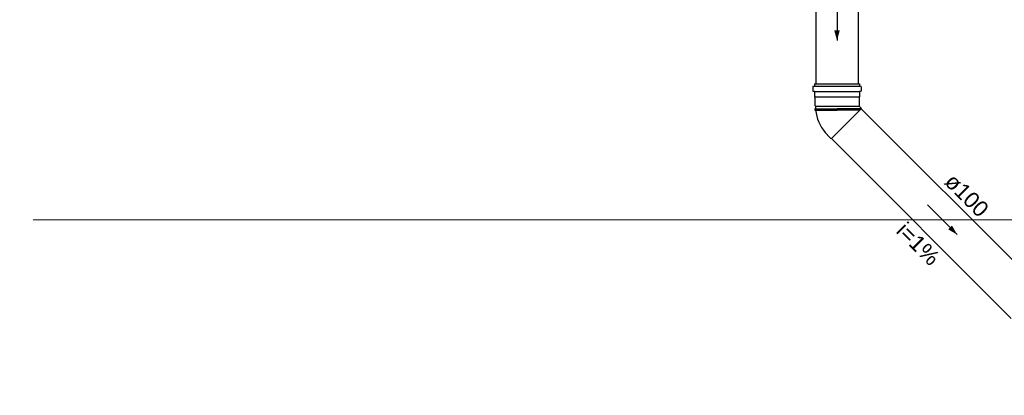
# Model space of a CAD drawing. Header units: millimetres. Extents: x -27714 to -5776, y 5810 to 9208.
# Tile 66 of 256: x -25552.3 to -25542.96, y 7021.54 to 7025.11. Entities that reach past the tile are written whole.
import ezdxf

# ---------------------------------------------------------------- set-up
doc = ezdxf.new("R2010")
doc.units = ezdxf.units.MM
for name, color, linetype in [('Simbolos', 5, 'Continuous'), ('Simbolos_int', 2, 'Continuous'), ('TEXTO', 7, 'Continuous'), ('TEXTO @ 100', 7, 'Continuous'), ('TEXTO @ 20', 7, 'Continuous'), ('TEXTO @ 200', 7, 'Continuous'), ('TEXTO @ 25', 7, 'Continuous'), ('TQ-Sentido conduto', 9, 'Continuous')]:
    doc.layers.add(name, color=color, linetype=linetype)
doc.layers.add('TQ-Condutos', color=3, linetype='Continuous', lineweight=30)
doc.layers.add('TQ-Textos conduto', color=7, linetype='Continuous', lineweight=25)
doc.styles.add('Arial', font='arial.ttf')

# ---------------------------------------------------------------- blocks, each defined once
blk = doc.blocks.new('SIMBOLO NOMENCLATURA')
at = {"linetype": 'Continuous'}
blk.add_circle((-30, 0), 30, dxfattribs=at)
blk = doc.blocks.new('*U147')
at = {"layer": 'TEXTO @ 100', "linetype": 'Continuous', "xscale": 20, "yscale": 20, "zscale": 20}
blk.add_blockref('SIMBOLO NOMENCLATURA', (-25314.2283, 7009.9176), dxfattribs=at)
at = {"layer": 'TEXTO @ 20', "linetype": 'Continuous', "xscale": 4, "yscale": 4, "zscale": 4}
blk.add_blockref('SIMBOLO NOMENCLATURA', (-25314.2283, 7009.9176), dxfattribs=at)
at = {"layer": 'TEXTO @ 200', "linetype": 'Continuous', "xscale": 40, "yscale": 40, "zscale": 40}
blk.add_blockref('SIMBOLO NOMENCLATURA', (-25314.2283, 7009.9176), dxfattribs=at)
at = {"layer": 'TEXTO @ 25', "linetype": 'Continuous', "xscale": 5, "yscale": 5, "zscale": 5}
blk.add_blockref('SIMBOLO NOMENCLATURA', (-25314.2283, 7009.9176), dxfattribs=at)
blk = doc.blocks.new('*U151')
at = {"layer": 'TEXTO @ 100', "linetype": 'Continuous', "xscale": 20, "yscale": 20, "zscale": 20}
blk.add_blockref('SIMBOLO NOMENCLATURA', (-25312.5642, 7079.2502), dxfattribs=at)
at = {"layer": 'TEXTO @ 20', "linetype": 'Continuous', "xscale": 4, "yscale": 4, "zscale": 4}
blk.add_blockref('SIMBOLO NOMENCLATURA', (-25312.5642, 7079.2502), dxfattribs=at)
at = {"layer": 'TEXTO @ 200', "linetype": 'Continuous', "xscale": 40, "yscale": 40, "zscale": 40}
blk.add_blockref('SIMBOLO NOMENCLATURA', (-25312.5642, 7079.2502), dxfattribs=at)
at = {"layer": 'TEXTO @ 25', "linetype": 'Continuous', "xscale": 5, "yscale": 5, "zscale": 5}
blk.add_blockref('SIMBOLO NOMENCLATURA', (-25312.5642, 7079.2502), dxfattribs=at)
blk = doc.blocks.new('*U155')
at = {"layer": 'TEXTO @ 200', "linetype": 'Continuous', "xscale": 40, "yscale": 40, "zscale": 40}
blk.add_blockref('SIMBOLO NOMENCLATURA', (-23654.5269, 7584.9791), dxfattribs=at)
blk = doc.blocks.new('*U159')
at = {"layer": 'TEXTO @ 200', "linetype": 'Continuous', "xscale": 40, "yscale": 40, "zscale": 40}
blk.add_blockref('SIMBOLO NOMENCLATURA', (-23783.0676, 7189.4887), dxfattribs=at)

msp = doc.modelspace()

# ---------------------------------------------------------------- hatches: boundary and pattern name
at = {"layer": 'TQ-Sentido conduto', "linetype": 'Continuous'}
for points in [[(-25544.5445, 7024.9097), (-25544.5186, 7025.0063), (-25544.5704, 7025.0063)], [(-25543.4031, 7023.0683), (-25543.4531, 7023.1549), (-25543.4897, 7023.1183)]]:
    msp.add_hatch(color=256, dxfattribs=at).paths.add_polyline_path(points)

# ---------------------------------------------------------------- linework, layer by layer
at = {"color": 7, "linetype": 'Continuous', "lineweight": 0}
msp.add_line((-25531.7918, 7023.2097), (-25552.1762, 7023.2097), dxfattribs=at)
at = {"layer": 'Simbolos'}
for p, q in [((-25544.7751, 7024.4702), (-25544.7751, 7024.4324)), ((-25544.7722, 7024.4741), (-25544.7605, 7024.4772)), ((-25544.7575, 7024.4989), (-25544.7575, 7024.4811)), ((-25544.7575, 7024.4989), (-25544.3315, 7024.4989)), ((-25544.3315, 7024.4989), (-25544.3315, 7024.4811)), ((-25544.3169, 7024.4741), (-25544.3286, 7024.4772)), ((-25544.3139, 7024.4702), (-25544.3139, 7024.4324)), ((-25544.7715, 7024.4284), (-25544.7612, 7024.4275)), ((-25544.7575, 7024.4236), (-25544.7575, 7024.3752)), ((-25544.7575, 7024.3752), (-25544.7565, 7024.3742)), ((-25544.7565, 7024.3742), (-25544.7565, 7024.2952)), ((-25544.3315, 7024.3752), (-25544.3325, 7024.3742)), ((-25544.3325, 7024.3742), (-25544.3325, 7024.2952)), ((-25544.3315, 7024.4236), (-25544.3315, 7024.3752)), ((-25544.3176, 7024.4284), (-25544.3279, 7024.4275)), ((-25544.7565, 7024.2952), (-25544.7477, 7024.2864)), ((-25544.7477, 7024.2864), (-25544.7477, 7024.2616)), ((-25544.3325, 7024.2952), (-25544.3334, 7024.2944)), ((-25544.3334, 7024.2859), (-25544.312, 7024.2646)), ((-25544.7477, 7024.2616), (-25544.7537, 7024.2611)), ((-25544.7537, 7024.2611), (-25544.7537, 7024.2494)), ((-25544.7477, 7024.2488), (-25544.7537, 7024.2494)), ((-25544.7477, 7024.2616), (-25544.5445, 7024.2616)), ((-25544.6367, 7024.0145), (-25544.5994, 7023.9772))]:
    msp.add_line(p, q, dxfattribs=at)
for points in [[(-25544.7721, 7024.4741), (-25544.7727, 7024.4739), (-25544.7732, 7024.4736), (-25544.7737, 7024.4733), (-25544.7741, 7024.4729), (-25544.7745, 7024.4724), (-25544.7747, 7024.4719), (-25544.7749, 7024.4714), (-25544.7751, 7024.4708), (-25544.7751, 7024.4702)], [(-25544.7605, 7024.4773), (-25544.7599, 7024.4774), (-25544.7594, 7024.4777), (-25544.7589, 7024.4781), (-25544.7585, 7024.4785), (-25544.7582, 7024.4789), (-25544.7579, 7024.4794), (-25544.7577, 7024.48), (-25544.7576, 7024.4805), (-25544.7575, 7024.4811)], [(-25544.3315, 7024.4811), (-25544.3315, 7024.4805), (-25544.3313, 7024.48), (-25544.3311, 7024.4794), (-25544.3309, 7024.4789), (-25544.3305, 7024.4785), (-25544.3301, 7024.4781), (-25544.3296, 7024.4777), (-25544.3291, 7024.4774), (-25544.3285, 7024.4773)], [(-25544.3139, 7024.4702), (-25544.314, 7024.4708), (-25544.3141, 7024.4714), (-25544.3143, 7024.4719), (-25544.3146, 7024.4724), (-25544.3149, 7024.4729), (-25544.3153, 7024.4733), (-25544.3158, 7024.4736), (-25544.3163, 7024.4739), (-25544.3169, 7024.4741)], [(-25544.7751, 7024.4324), (-25544.7751, 7024.4318), (-25544.7749, 7024.4311), (-25544.7746, 7024.4305), (-25544.7743, 7024.43), (-25544.7738, 7024.4295), (-25544.7733, 7024.4291), (-25544.7727, 7024.4288), (-25544.7721, 7024.4286), (-25544.7715, 7024.4285)], [(-25544.7575, 7024.4236), (-25544.7576, 7024.4242), (-25544.7577, 7024.4249), (-25544.758, 7024.4255), (-25544.7583, 7024.426), (-25544.7588, 7024.4265), (-25544.7593, 7024.4269), (-25544.7599, 7024.4272), (-25544.7605, 7024.4274), (-25544.7612, 7024.4275)], [(-25544.3279, 7024.4275), (-25544.3285, 7024.4274), (-25544.3291, 7024.4272), (-25544.3297, 7024.4269), (-25544.3302, 7024.4265), (-25544.3307, 7024.426), (-25544.331, 7024.4255), (-25544.3313, 7024.4249), (-25544.3315, 7024.4242), (-25544.3315, 7024.4236)], [(-25544.3176, 7024.4285), (-25544.3169, 7024.4286), (-25544.3163, 7024.4288), (-25544.3157, 7024.4291), (-25544.3152, 7024.4295), (-25544.3147, 7024.43), (-25544.3144, 7024.4305), (-25544.3141, 7024.4311), (-25544.314, 7024.4318), (-25544.3139, 7024.4324)], [(-25544.3334, 7024.2944), (-25544.334, 7024.2936), (-25544.3345, 7024.2927), (-25544.3349, 7024.2917), (-25544.3351, 7024.2907), (-25544.3351, 7024.2896), (-25544.3349, 7024.2886), (-25544.3345, 7024.2876), (-25544.334, 7024.2867), (-25544.3334, 7024.2859)], [(-25544.7477, 7024.2489), (-25544.7435, 7024.2198), (-25544.7371, 7024.1912), (-25544.7286, 7024.1632), (-25544.718, 7024.1358), (-25544.7053, 7024.1094), (-25544.6907, 7024.0839), (-25544.6742, 7024.0597), (-25544.656, 7024.0367), (-25544.636, 7024.0152)]]:
    msp.add_lwpolyline(points, dxfattribs=at)
at = {"layer": 'Simbolos_int'}
for p, q in [((-25544.7575, 7024.478), (-25544.3315, 7024.478)), ((-25544.7575, 7024.4272), (-25544.3315, 7024.4272)), ((-25544.7575, 7024.3752), (-25544.3315, 7024.3752)), ((-25544.7477, 7024.2864), (-25544.3338, 7024.2864)), ((-25544.7537, 7024.2611), (-25544.5445, 7024.2611)), ((-25544.7537, 7024.2494), (-25544.5445, 7024.2494)), ((-25544.312, 7024.2646), (-25544.5994, 7023.9772)), ((-25544.3204, 7024.2616), (-25544.5445, 7024.2616)), ((-25544.3312, 7024.2611), (-25544.5445, 7024.2611)), ((-25544.3272, 7024.2494), (-25544.5445, 7024.2494))]:
    msp.add_line(p, q, dxfattribs=at)
at = {"layer": 'TQ-Condutos'}
for p, q in [((-25544.7445, 7025.8212), (-25544.7445, 7024.4989)), ((-25544.3445, 7025.8212), (-25544.3445, 7024.4989)), ((-25544.3143, 7024.2623), (-25542.6076, 7022.5556)), ((-25544.5971, 7023.9795), (-25542.8904, 7022.2728))]:
    msp.add_line(p, q, dxfattribs=at)
at = {"layer": 'TQ-Sentido conduto'}
for points in [[(-25544.5445, 7025.3097), (-25544.5445, 7024.9097)], [(-25543.6859, 7023.3511), (-25543.4031, 7023.0683)]]:
    msp.add_lwpolyline(points, dxfattribs=at)

# ---------------------------------------------------------------- block references
at = {"layer": 'TEXTO'}
for name in ['*U155', '*U159', '*U151', '*U147']:
    msp.add_blockref(name, (0, 0), dxfattribs=at)

# ---------------------------------------------------------------- texts
at = {"layer": 'TQ-Textos conduto', "char_height": 0.15, "attachment_point": 8, "rotation": 314.99989, "line_spacing_factor": 0.6, "style": 'Arial'}
for s, insert, width in [('ø100', (-25543.3674, 7023.3868), 0.955107), ('i=1%', (-25543.827, 7022.9272), 0.943445)]:
    msp.add_mtext(s, dxfattribs=dict(at, insert=insert, width=width))

doc.saveas('drawing.dxf')
